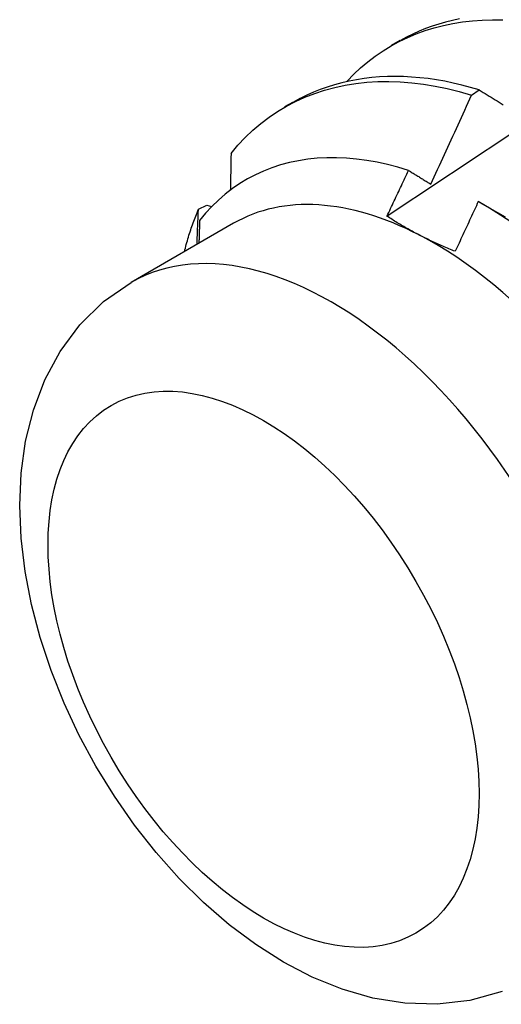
# Model space of a CAD drawing. Header units: inches. Extents: x 9 to 135, y 9 to 88.
# Tile 43 of 56: x 120.92 to 121.077, y 51.352 to 51.673. Entities that reach past the tile are written whole.
import ezdxf

# ---------------------------------------------------------------- set-up
doc = ezdxf.new("R2010")
doc.units = ezdxf.units.IN
doc.header["$MEASUREMENT"] = 0
doc.layers.add('Visible Edges(ANSI)', color=7, linetype='Continuous', lineweight=25)
doc.layers.add('Visible Tangent Edges(ANSI)', color=7, linetype='Continuous', lineweight=25)

msp = doc.modelspace()

# ---------------------------------------------------------------- linework, layer by layer
at = {"layer": 'Visible Edges(ANSI)'}
for p, q in [((121.04118, 51.66493), (121.04399, 51.66656)), ((121.06721, 51.64858), (121.06972, 51.6503)), ((121.00638, 51.64484), (121.00919, 51.64646)), ((121.07001, 51.61355), (121.07817, 51.60886)), ((120.97816, 51.61133), (120.98086, 51.61269)), ((120.98086, 51.61269), (120.98248, 51.61222)), ((120.98962, 51.60676), (120.95622, 51.58747))]:
    msp.add_line(p, q, dxfattribs=at)
at = {"layer": 'Visible Edges(ANSI)', "flags": 128}
for points in [[(121.03967, 51.6091), (121.04563, 51.61308), (121.0516, 51.61706), (121.05756, 51.62104), (121.06353, 51.62501), (121.0695, 51.62897), (121.07547, 51.63294), (121.08144, 51.63689), (121.08741, 51.64085), (121.09338, 51.6448), (121.09935, 51.64874), (121.10532, 51.65268), (121.11129, 51.65661), (121.11727, 51.66054), (121.12324, 51.66447), (121.12922, 51.66839), (121.1352, 51.67231), (121.14117, 51.67622)], [(121.02664, 51.65317), (121.02881, 51.65541), (121.03108, 51.65752), (121.03343, 51.6595), (121.03587, 51.66135), (121.03839, 51.66307), (121.04099, 51.66465), (121.04367, 51.6661), (121.04642, 51.66742), (121.04924, 51.66861), (121.05213, 51.66966), (121.05509, 51.67058), (121.05811, 51.67135), (121.06119, 51.672), (121.06433, 51.6725), (121.06752, 51.67286), (121.07077, 51.67309), (121.07407, 51.67317), (121.07741, 51.67312)], [(121.06332, 51.67349), (121.06103, 51.673), (121.05878, 51.67244), (121.05657, 51.6718), (121.05439, 51.67109), (121.05224, 51.67031), (121.05014, 51.66944), (121.04807, 51.66851), (121.04604, 51.6675), (121.04405, 51.66642)], [(121.06972, 51.6503), (121.0669, 51.65113), (121.0641, 51.65188), (121.06131, 51.65254), (121.05854, 51.65311), (121.05579, 51.65359), (121.05307, 51.65399), (121.05036, 51.65429), (121.04769, 51.65451), (121.04503, 51.65464), (121.04241, 51.65469), (121.03981, 51.65464), (121.03724, 51.65452), (121.0347, 51.6543), (121.0322, 51.654), (121.02973, 51.65361), (121.02729, 51.65314), (121.0249, 51.65259), (121.02253, 51.65195), (121.02021, 51.65122), (121.01793, 51.65041), (121.01569, 51.64952), (121.0135, 51.64854), (121.01135, 51.64749), (121.00925, 51.64634)], [(120.98881, 51.62957), (120.99106, 51.63225), (120.99343, 51.63477), (120.99591, 51.63713), (120.9985, 51.63933), (121.00119, 51.64137), (121.00398, 51.64325), (121.00688, 51.64497), (121.00986, 51.64653), (121.01293, 51.64792), (121.01609, 51.64915), (121.01934, 51.65021), (121.02266, 51.6511), (121.02605, 51.65183), (121.02952, 51.65239), (121.03305, 51.65279), (121.03664, 51.65301), (121.0403, 51.65306), (121.04401, 51.65294), (121.04777, 51.65265), (121.05157, 51.65218), (121.05543, 51.65154), (121.05932, 51.65073), (121.06325, 51.64974), (121.06721, 51.64858)], [(121.05395, 51.61955), (121.05452, 51.62076), (121.05508, 51.62197), (121.05564, 51.62317), (121.0562, 51.62438), (121.05676, 51.62559), (121.05731, 51.62679), (121.05787, 51.628), (121.05843, 51.62921), (121.05898, 51.63042), (121.05954, 51.63162), (121.06009, 51.63283), (121.06064, 51.63404), (121.0612, 51.63525), (121.06175, 51.63646), (121.0623, 51.63767), (121.06285, 51.63888), (121.06339, 51.64009), (121.06394, 51.6413), (121.06449, 51.64252), (121.06503, 51.64373), (121.06558, 51.64494), (121.06612, 51.64615), (121.06667, 51.64736), (121.06721, 51.64858)], [(121.06972, 51.6503), (121.07037, 51.6499), (121.07102, 51.6495), (121.07167, 51.6491), (121.07232, 51.6487), (121.07298, 51.64829), (121.07363, 51.64789), (121.07428, 51.64749), (121.07494, 51.64709), (121.0756, 51.64668), (121.07625, 51.64628), (121.07691, 51.64588), (121.07757, 51.64547)], [(120.98881, 51.62957), (120.9888, 51.62907), (120.98879, 51.62857), (120.98879, 51.62808), (120.98878, 51.62758), (120.98877, 51.62708), (120.98876, 51.62658), (120.98875, 51.62609), (120.98874, 51.62559), (120.98873, 51.62509), (120.98872, 51.62459), (120.98871, 51.62409), (120.9887, 51.62359), (120.98869, 51.62309), (120.98868, 51.62259), (120.98867, 51.62209), (120.98866, 51.62159), (120.98865, 51.62109), (120.98864, 51.62059), (120.98863, 51.62009), (120.98862, 51.61959), (120.98861, 51.61909), (120.9886, 51.61859), (120.98859, 51.61809), (120.98857, 51.61759)], [(121.0467, 51.62402), (121.04324, 51.62506), (121.03982, 51.62595), (121.03642, 51.62669), (121.03306, 51.62728), (121.02974, 51.62773), (121.02646, 51.62802), (121.02323, 51.62816), (121.02004, 51.62815), (121.0169, 51.62798), (121.01382, 51.62767), (121.01079, 51.6272), (121.00784, 51.62658), (121.00495, 51.62581), (121.00214, 51.6249), (120.99941, 51.62383), (120.99675, 51.62261), (120.99417, 51.62125), (120.99167, 51.61975), (120.98926, 51.6181), (120.98693, 51.6163), (120.98469, 51.61436), (120.98255, 51.61228), (120.9805, 51.61007), (120.97856, 51.60773)], [(121.03967, 51.6091), (121.03996, 51.60972), (121.04026, 51.61034), (121.04055, 51.61096), (121.04085, 51.61158), (121.04114, 51.6122), (121.04144, 51.61282), (121.04173, 51.61345), (121.04203, 51.61407), (121.04232, 51.61469), (121.04261, 51.61531), (121.04291, 51.61593), (121.0432, 51.61655), (121.04349, 51.61718), (121.04379, 51.6178), (121.04408, 51.61842), (121.04437, 51.61904), (121.04466, 51.61967), (121.04495, 51.62029), (121.04525, 51.62091), (121.04554, 51.62153), (121.04583, 51.62216), (121.04612, 51.62278), (121.04641, 51.6234), (121.0467, 51.62402)], [(121.0467, 51.62402), (121.047, 51.62384), (121.0473, 51.62365), (121.0476, 51.62347), (121.0479, 51.62328), (121.0482, 51.6231), (121.0485, 51.62291), (121.04881, 51.62273), (121.04911, 51.62254), (121.04941, 51.62236), (121.04971, 51.62217), (121.05001, 51.62199), (121.05031, 51.6218), (121.05062, 51.62161), (121.05092, 51.62143), (121.05122, 51.62124), (121.05152, 51.62105), (121.05183, 51.62087), (121.05213, 51.62068), (121.05243, 51.62049), (121.05274, 51.6203), (121.05304, 51.62012), (121.05335, 51.61993), (121.05365, 51.61974), (121.05395, 51.61955)], [(121.06944, 51.61388), (121.06913, 51.6132), (121.06882, 51.61252), (121.06851, 51.61185), (121.06819, 51.61117), (121.06788, 51.61049), (121.06757, 51.60981), (121.06726, 51.60914), (121.06694, 51.60846), (121.06663, 51.60778), (121.06632, 51.6071), (121.066, 51.60643), (121.06569, 51.60575), (121.06538, 51.60507), (121.06506, 51.6044), (121.06475, 51.60372), (121.06443, 51.60304), (121.06412, 51.60237), (121.0638, 51.60169), (121.06349, 51.60101), (121.06317, 51.60034), (121.06285, 51.59966), (121.06254, 51.59899), (121.06222, 51.59831), (121.06191, 51.59763)], [(121.08038, 51.607), (121.07674, 51.60943), (121.07309, 51.61173), (121.06944, 51.61388)], [(120.97358, 51.59745), (120.97374, 51.59806), (120.9739, 51.59867), (120.97406, 51.59927), (120.97422, 51.59988), (120.97439, 51.60048), (120.97456, 51.60107), (120.97473, 51.60167), (120.97491, 51.60226), (120.97509, 51.60285), (120.97527, 51.60343), (120.97546, 51.60402), (120.97565, 51.6046), (120.97584, 51.60517), (120.97603, 51.60575), (120.97623, 51.60632), (120.97643, 51.60689), (120.97664, 51.60745), (120.97685, 51.60802), (120.97706, 51.60858), (120.97727, 51.60914), (120.97749, 51.60969), (120.97771, 51.61024), (120.97794, 51.61079), (120.97816, 51.61133)], [(120.97771, 51.59988), (120.97773, 51.60036), (120.97775, 51.60083), (120.97777, 51.60131), (120.97779, 51.60179), (120.9778, 51.60227), (120.97782, 51.60275), (120.97784, 51.60323), (120.97786, 51.60371), (120.97788, 51.60418), (120.9779, 51.60466), (120.97792, 51.60514), (120.97794, 51.60562), (120.97796, 51.60609), (120.97798, 51.60657), (120.978, 51.60705), (120.97802, 51.60753), (120.97803, 51.608), (120.97805, 51.60848), (120.97807, 51.60895), (120.97809, 51.60943), (120.97811, 51.60991), (120.97813, 51.61038), (120.97814, 51.61086), (120.97816, 51.61133)], [(120.97856, 51.60773), (120.97855, 51.60742), (120.97854, 51.60711), (120.97853, 51.60679), (120.97852, 51.60648), (120.97851, 51.60617), (120.9785, 51.60586), (120.97849, 51.60555), (120.97848, 51.60523), (120.97847, 51.60492), (120.97846, 51.60461), (120.97845, 51.6043), (120.97844, 51.60398), (120.97843, 51.60367), (120.97842, 51.60336), (120.97841, 51.60305), (120.9784, 51.60273), (120.97839, 51.60242), (120.97838, 51.60211), (120.97837, 51.6018), (120.97836, 51.60148), (120.97835, 51.60117), (120.97834, 51.60086), (120.97833, 51.60054), (120.97832, 51.60023)], [(121.05018, 51.60295), (121.04971, 51.60319), (121.04925, 51.60344), (121.04879, 51.60368), (121.04833, 51.60393), (121.04787, 51.60417), (121.04742, 51.60442), (121.04697, 51.60467), (121.04652, 51.60492), (121.04607, 51.60517), (121.04563, 51.60543), (121.04519, 51.60568), (121.04475, 51.60594), (121.04431, 51.60619), (121.04388, 51.60645), (121.04344, 51.60671), (121.04302, 51.60697), (121.04259, 51.60723), (121.04216, 51.6075), (121.04174, 51.60776), (121.04132, 51.60802), (121.0409, 51.60829), (121.04049, 51.60856), (121.04008, 51.60883), (121.03967, 51.6091)], [(121.06191, 51.59763), (121.06139, 51.59784), (121.06088, 51.59805), (121.06037, 51.59825), (121.05986, 51.59846), (121.05936, 51.59867), (121.05885, 51.59889), (121.05835, 51.5991), (121.05786, 51.59931), (121.05736, 51.59953), (121.05687, 51.59975), (121.05637, 51.59997), (121.05588, 51.60019), (121.0554, 51.60041), (121.05491, 51.60063), (121.05443, 51.60086), (121.05395, 51.60109), (121.05347, 51.60131), (121.05299, 51.60154), (121.05252, 51.60177), (121.05205, 51.60201), (121.05158, 51.60224), (121.05111, 51.60248), (121.05064, 51.60271), (121.05018, 51.60295)], [(121.0772, 51.35609), (121.06673, 51.35315), (121.05607, 51.35192), (121.04547, 51.35224), (121.0351, 51.35393), (121.02504, 51.35682), (121.01531, 51.36077), (121.00592, 51.36566), (120.99687, 51.37139), (120.98817, 51.3779), (120.97984, 51.38512), (120.9719, 51.39298), (120.96438, 51.40143), (120.95731, 51.4104), (120.95074, 51.41983), (120.94469, 51.42966), (120.93921, 51.43981), (120.93433, 51.45022), (120.93009, 51.46082), (120.92653, 51.47156), (120.92369, 51.48237), (120.92161, 51.49319), (120.92032, 51.50398), (120.91987, 51.51469), (120.92034, 51.52526), (120.92179, 51.53566), (120.92432, 51.54583), (120.92804, 51.55566), (120.93305, 51.56499), (120.93945, 51.5736), (120.94723, 51.5812), (120.95622, 51.58747)]]:
    msp.add_lwpolyline(points, dxfattribs=at)
at = {"layer": 'Visible Edges(ANSI)'}
for major_axis, start_param, end_param in [((-0.06545, 0.11337), 5.550735, 6.283185), ((0.06545, -0.11337), 1.361945, 2.409143)]:
    msp.add_ellipse((121.05508, 51.49339), major_axis=major_axis, ratio=0.57735, start_param=start_param, end_param=end_param, dxfattribs=at)
at = {"layer": 'Visible Tangent Edges(ANSI)'}
msp.add_ellipse((121.02167, 51.4741), major_axis=(0.06545, -0.11337), ratio=0.57735, start_param=0, end_param=3.141593, dxfattribs=at)
msp.add_ellipse((120.9994, 51.46124), major_axis=(0.0497, -0.08609), ratio=0.57735, dxfattribs=at)

doc.saveas('drawing.dxf')
